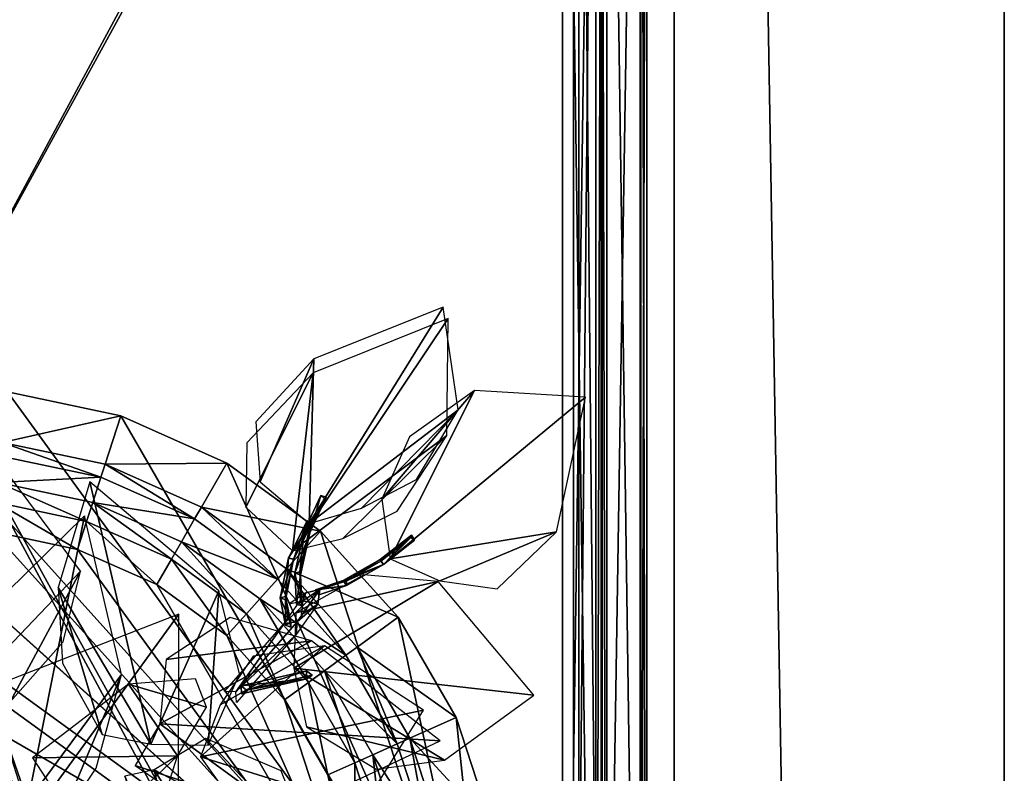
# Model space of a CAD drawing. Header units: inches. Extents: x -178 to 150, y -10 to 226.
# Tile 234 of 256: x 137 to 148, y 147 to 156. Entities that reach past the tile are written whole.
import ezdxf

# ---------------------------------------------------------------- set-up
doc = ezdxf.new("R2010")
doc.units = ezdxf.units.IN
doc.header["$MEASUREMENT"] = 0
for name, color, linetype, true_color in [('CET color DarkOliveGreen3', 7, 'Continuous', 0xbac65b), ('CET color Grey80', 7, 'Continuous', 0xcccccc), ('CET color Grey98', 7, 'Continuous', 0xfafafa), ('CET color khaki4', 7, 'Continuous', 0x8d9935), ('CET color LightSalmon2', 7, 'Continuous', 0xe8a570), ('CET color LightSalmon3', 7, 'Continuous', 0xbb8e63), ('CET color OliveDrab4', 7, 'Continuous', 0x657823)]:
    doc.layers.add(name, color=color, linetype=linetype, true_color=true_color)
doc.layers.add('CET Default', color=7, linetype='Continuous')

# ---------------------------------------------------------------- blocks, each defined once
blk = doc.blocks.new('*C36')
at = {"layer": 'CET color Grey80', "linetype": 'Continuous'}
mesh = blk.add_polyface(dxfattribs=at)
corners = [(0, 3.937), (231.362, 3.937, 108), (231.362, 3.937), (0, 3.937, 108)]
mesh.append_faces([[corners[k] for k in face] for face in [(0, 1, 2, 0)]], dxfattribs={"vtx0": -1, "vtx3": -1})
mesh.append_faces([[corners[k] for k in face] for face in [(0, 3, 1, 0)]], dxfattribs={"vtx2": -1})
mesh = blk.add_polyface(dxfattribs=at)
corners = [(0, 0, 107.961), (231.362, 3.937, 107.961), (0, 3.937, 107.961), (231.362, 0, 107.961)]
mesh.append_faces([[corners[k] for k in face] for face in [(0, 1, 2, 0)]], dxfattribs={"vtx0": -1, "vtx3": -1})
mesh.append_faces([[corners[k] for k in face] for face in [(0, 3, 1, 0)]], dxfattribs={"vtx2": -1})
mesh = blk.add_polyface(dxfattribs=at)
corners = [(0, 0), (0, 3.937), (231.362, 3.937), (231.362, 0)]
mesh.append_faces([[corners[k] for k in face] for face in [(0, 2, 3, 0)]], dxfattribs={"vtx0": -1, "vtx3": -1})
mesh.append_faces([[corners[k] for k in face] for face in [(0, 1, 2, 0)]], dxfattribs={"vtx2": -1})
at = {"layer": 'CET color Grey98', "linetype": 'Continuous'}
mesh = blk.add_polyface(dxfattribs=at)
corners = [(231.362, 0), (0, 0, 108), (0, 0), (231.362, 0, 108)]
mesh.append_faces([[corners[k] for k in face] for face in [(0, 1, 2, 0)]], dxfattribs={"vtx0": -1, "vtx3": -1})
mesh.append_faces([[corners[k] for k in face] for face in [(0, 3, 1, 0)]], dxfattribs={"vtx2": -1})
blk = doc.blocks.new('*C25')
at = {"layer": 'CET Default', "linetype": 'Continuous', "rotation": 269.9999999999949}
blk.add_blockref('*C36', (144.555, 221.755), dxfattribs=at)
blk = doc.blocks.new('*C37')
at = {"layer": 'CET color LightSalmon3', "linetype": 'Continuous'}
mesh = blk.add_polyface(dxfattribs=at)
corners = [(8.414, 14.498, 9.239), (8.414, -14.498, 9.239), (7.961, -14.14, 9.239), (7.961, 14.145, 9.239), (7.947, -14.078, 19.898), (7.947, 14.083, 19.898), (7.947, 14.083, 19.035), (7.947, -14.078, 19.035), (7.883, 14.083, 9.998), (7.883, -14.078, 9.998), (7.883, -14.078, 17.653), (7.883, 14.083, 17.653), (7.947, 14.442, 19.035), (7.883, 14.442, 9.998), (7.883, 14.083, 17.852), (7.883, -14.078, 17.852), (7.489, -14.078, 17.852), (7.489, 14.083, 17.852), (7.883, -14.078, 9.799), (7.883, 14.083, 9.799), (7.489, 14.083, 9.799), (7.489, -14.078, 9.799), (7.883, 14.442, 17.852), (7.947, -14.078, 18.875), (7.947, 14.083, 18.875), (7.682, 14.083, 18.875), (7.682, -14.078, 18.875), (7.883, 14.083, 9.239), (7.883, -14.078, 9.239), (7.619, -14.078, 9.239), (7.619, 14.083, 9.239), (8.493, 14.56, 9.239), (8.493, -14.56, 9.239), (7.883, 14.442, 9.239), (8.493, 14.56, 20.059), (8.493, -14.56, 20.059), (8.493, -14.56, 19.898), (8.493, 14.56, 19.898), (8.493, -14.56, 18.875), (8.493, 14.56, 18.875), (8.493, 14.56, 19.035), (8.493, -14.56, 19.035), (7.947, -14.078, 20.059), (7.947, 14.083, 20.059)]
mesh.append_faces([[corners[k] for k in face] for face in [(4, 5, 6, 4), (6, 7, 4, 6), (8, 9, 10, 8), (10, 11, 8, 10), (12, 6, 5, 12), (13, 8, 11, 13), (16, 17, 14, 16), (20, 21, 18, 20), (9, 8, 19, 9), (11, 10, 15, 11), (25, 26, 23, 25), (27, 28, 29, 27), (29, 30, 27, 29), (28, 27, 3, 28), (3, 27, 33, 3), (36, 37, 34, 36), (38, 39, 40, 38), (40, 41, 38, 40), (5, 4, 42, 5), (7, 6, 24, 7)]], dxfattribs={"vtx0": -1, "vtx1": -1, "vtx2": -1, "vtx3": -1})
mesh.append_faces([[corners[k] for k in face] for face in [(0, 1, 2, 0), (2, 3, 0, 2), (14, 15, 16, 14), (18, 19, 20, 18), (22, 14, 17, 22), (19, 18, 9, 19), (15, 14, 11, 15), (23, 24, 25, 23), (31, 32, 1, 31), (1, 0, 31, 1), (3, 2, 28, 3), (34, 35, 36, 34), (42, 43, 5, 42), (24, 23, 7, 24)]], dxfattribs={"vtx1": -1, "vtx2": -1})
mesh = blk.add_polyface(dxfattribs=at)
corners = [(8.493, 14.56, 18.743), (8.493, -14.56, 18.743), (8.493, -14.56, 17.984), (8.493, 14.56, 17.984), (8.423, -14.498, 20.059), (8.423, 14.498, 20.059), (8.017, 14.145, 20.059), (8.017, -14.14, 20.059), (8.493, 14.56, 19.898), (8.493, -14.56, 19.898), (8.493, -14.56, 19.035), (8.493, 14.56, 19.035), (8.493, -14.56, 9.998), (8.493, 14.56, 9.998), (8.493, 14.56, 17.653), (8.493, -14.56, 17.653), (8.493, 14.56, 9.727), (8.493, -14.56, 9.727), (8.493, -14.56, 9.311), (8.493, 14.56, 9.311), (8.493, -14.56, 9.799), (8.493, 14.56, 9.799), (8.493, 14.56, 17.852), (8.493, -14.56, 17.852), (7.947, -14.437, 18.875), (7.947, -14.078, 18.875), (7.682, -14.078, 18.875), (7.682, -14.437, 18.875), (7.883, -14.078, 9.239), (7.883, -14.437, 9.239), (7.619, -14.437, 9.239), (7.619, -14.078, 9.239), (8.493, -14.56, 20.059), (8.493, 14.56, 20.059), (7.947, 14.083, 20.059), (7.947, -14.078, 20.059), (7.947, -14.437, 20.059), (8.493, 14.56, 18.875), (8.493, -14.56, 18.875), (8.493, -14.56, 9.239), (8.493, 14.56, 9.239), (7.947, -14.078, 19.898), (7.947, -14.437, 19.898), (7.947, -14.437, 19.035), (7.947, -14.078, 19.035)]
mesh.append_faces([[corners[k] for k in face] for face in [(0, 1, 2, 0), (2, 3, 0, 2), (4, 5, 6, 4), (6, 7, 4, 6), (8, 9, 10, 8), (10, 11, 8, 10), (12, 13, 14, 12), (14, 15, 12, 14), (16, 17, 18, 16), (18, 19, 16, 18), (20, 21, 13, 20), (13, 12, 20, 13), (22, 23, 15, 22), (15, 14, 22, 15), (28, 29, 30, 28), (30, 31, 28, 30), (5, 4, 32, 5), (7, 6, 34, 7), (37, 38, 1, 37), (1, 0, 37, 1), (23, 22, 3, 23), (3, 2, 23, 3), (21, 20, 17, 21), (17, 16, 21, 17), (19, 18, 39, 19), (43, 44, 25, 43)]], dxfattribs={"vtx0": -1, "vtx1": -1, "vtx2": -1, "vtx3": -1})
mesh.append_faces([[corners[k] for k in face] for face in [(26, 27, 24, 26), (7, 35, 36, 7), (41, 42, 36, 41)]], dxfattribs={"vtx0": -1, "vtx2": -1, "vtx3": -1})
mesh.append_faces([[corners[k] for k in face] for face in [(24, 25, 26, 24), (32, 33, 5, 32), (34, 35, 7, 34), (39, 40, 19, 39), (36, 35, 41, 36)]], dxfattribs={"vtx1": -1, "vtx2": -1})
mesh.append_faces([[corners[k] for k in face] for face in [(25, 24, 43, 25)]], dxfattribs={"vtx2": -1})
mesh = blk.add_polyface(dxfattribs=at)
corners = [(7.489, 14.442, 17.852), (7.489, 14.083, 17.852), (-7.671, 14.083, 17.852), (-7.671, 14.442, 17.852), (-7.8, 14.442, 18.875), (-7.8, 14.083, 18.875), (7.682, 14.083, 18.875), (7.682, 14.442, 18.875), (7.619, 14.442, 9.239), (7.619, 14.083, 9.239), (-7.802, 14.083, 9.239), (-7.802, 14.442, 9.239), (-7.671, 14.442, 9.799), (-7.671, 14.083, 9.799), (7.489, 14.083, 9.799), (7.489, 14.442, 9.799), (-8.065, 14.083, 17.852), (-8.065, 14.442, 9.799), (-8.065, 14.442, 18.875), (-8.065, 14.083, 9.239), (-7.713, 14.231, 17.736), (-7.713, 14.309, 17.736), (-8.267, 14.309, 17.736), (-7.632, 14.231, 9.907), (-7.632, 14.231, 9.974), (-7.632, 1.257, 9.974), (-7.632, 1.257, 9.907), (-7.632, 14.309, 17.406), (-7.632, 14.231, 17.406), (-7.632, 14.231, 15.451), (-7.632, 14.309, 15.451), (-7.632, 1.257, 17.406), (-7.632, 0.431, 16.757), (-7.632, 0.497, 16.511), (-7.632, 1.257, 15.452), (-7.632, 0.431, 16.265), (-7.632, 0.252, 16.085), (-7.632, 1.257, 17.736), (-7.632, 14.231, 17.736), (-7.713, 1.257, 17.736), (-7.632, 14.309, 9.907), (-7.632, 14.309, 17.736), (-7.713, 1.257, 9.907), (-7.713, 14.231, 9.907)]
mesh.append_faces([[corners[k] for k in face] for face in [(0, 1, 2, 0), (4, 5, 6, 4), (8, 9, 10, 8), (10, 11, 8, 10), (12, 13, 14, 12), (3, 2, 16, 3), (11, 10, 19, 11), (23, 24, 25, 23), (27, 28, 29, 27), (34, 31, 33, 34), (30, 29, 24, 30), (20, 39, 37, 20), (31, 34, 29, 31), (29, 28, 31, 29), (37, 31, 28, 37), (34, 25, 24, 34), (24, 29, 34, 24), (26, 42, 43, 26)]], dxfattribs={"vtx0": -1, "vtx1": -1, "vtx2": -1, "vtx3": -1})
mesh.append_faces([[corners[k] for k in face] for face in [(2, 3, 0, 2), (6, 7, 4, 6), (14, 15, 12, 14), (13, 12, 17, 13), (5, 4, 18, 5), (20, 21, 22, 20), (25, 26, 23, 25), (29, 30, 27, 29), (31, 32, 33, 31), (34, 35, 36, 34), (34, 33, 35, 34), (24, 23, 40, 24), (28, 38, 37, 28), (20, 38, 41, 20), (43, 23, 26, 43)]], dxfattribs={"vtx0": -1, "vtx2": -1, "vtx3": -1})
mesh.append_faces([[corners[k] for k in face] for face in [(37, 38, 20, 37)]], dxfattribs={"vtx1": -1, "vtx2": -1})
mesh = blk.add_polyface(dxfattribs=at)
corners = [(-7.671, -14.078, 17.852), (-7.671, 14.083, 17.852), (7.489, 14.083, 17.852), (7.489, -14.078, 17.852), (7.682, -14.078, 18.875), (7.682, 14.083, 18.875), (-7.8, 14.083, 18.875), (-7.8, -14.078, 18.875), (-7.802, -14.078, 9.239), (-7.802, 14.083, 9.239), (7.619, 14.083, 9.239), (7.619, -14.078, 9.239), (-7.671, 14.083, 9.799), (-7.671, -14.078, 9.799), (7.489, -14.078, 9.799), (7.489, 14.083, 9.799), (-8.065, -14.078, 17.852), (-8.065, 14.083, 9.799), (-8.065, 14.083, 18.875), (-8.065, -14.078, 9.239), (-7.732, 0.252, 16.937), (-7.732, 0.006, 17.002), (-8.249, 0.006, 17.002), (-7.732, 0.431, 16.757), (-8.249, 0.252, 16.937), (-7.732, 0.497, 16.511), (-8.249, 0.431, 16.757), (-7.732, 0.431, 16.265), (-8.249, 0.497, 16.511), (-7.732, 0.252, 16.085), (-8.249, 0.431, 16.265), (-7.731, 0.006, 16.02), (-8.249, 0.252, 16.085), (-7.632, 1.257, 9.907), (-7.632, 1.257, 9.974), (-7.632, -1.271, 9.974), (-7.632, 1.257, 17.406), (-7.632, 0.252, 16.937), (-7.632, 0.431, 16.757), (-7.632, 1.257, 15.452), (-7.632, 0.252, 16.085), (-7.632, 0.006, 16.02), (-7.632, 0.006, 17.002), (-7.632, 0.497, 16.511), (-7.632, 0.431, 16.265)]
mesh.append_faces([[corners[k] for k in face] for face in [(0, 1, 2, 0), (2, 3, 0, 2), (4, 5, 6, 4), (6, 7, 4, 6), (8, 9, 10, 8), (10, 11, 8, 10), (12, 13, 14, 12), (14, 15, 12, 14), (1, 0, 16, 1), (13, 12, 17, 13), (7, 6, 18, 7), (9, 8, 19, 9), (33, 34, 35, 33)]], dxfattribs={"vtx0": -1, "vtx1": -1, "vtx2": -1, "vtx3": -1})
mesh.append_faces([[corners[k] for k in face] for face in [(20, 21, 22, 20), (23, 20, 24, 23), (25, 23, 26, 25), (27, 25, 28, 27), (29, 27, 30, 29), (31, 29, 32, 31), (36, 37, 38, 36), (39, 40, 41, 39), (21, 20, 37, 21), (20, 23, 38, 20), (23, 25, 43, 23), (25, 27, 44, 25), (27, 29, 40, 27), (29, 31, 41, 29)]], dxfattribs={"vtx0": -1, "vtx2": -1, "vtx3": -1})
mesh.append_faces([[corners[k] for k in face] for face in [(42, 37, 36, 42)]], dxfattribs={"vtx1": -1, "vtx2": -1})
mesh.append_faces([[corners[k] for k in face] for face in [(37, 42, 21, 37), (38, 37, 20, 38), (43, 38, 23, 43), (44, 43, 25, 44), (40, 44, 27, 40), (41, 40, 29, 41)]], dxfattribs={"vtx2": -1})
mesh = blk.add_polyface(dxfattribs=at)
corners = [(-7.671, -14.437, 17.852), (-7.671, -14.078, 17.852), (7.489, -14.078, 17.852), (7.489, -14.437, 17.852), (-7.8, -14.078, 18.875), (-7.8, -14.437, 18.875), (7.682, -14.437, 18.875), (-7.802, -14.437, 9.239), (-7.802, -14.078, 9.239), (7.619, -14.078, 9.239), (-7.671, -14.078, 9.799), (-7.671, -14.437, 9.799), (7.489, -14.437, 9.799), (-8.065, -14.437, 17.852), (-8.065, -14.078, 9.799), (-8.065, -14.078, 18.875), (-8.065, -14.437, 9.239), (-7.713, -14.249, 9.907), (-7.713, -14.369, 9.907), (-8.267, -14.369, 9.907), (-7.632, -14.249, 17.736), (-7.632, -14.249, 17.731), (-7.632, -8.408, 17.406), (-7.632, -1.269, 17.736), (-7.632, -1.269, 17.406), (-7.632, -14.369, 9.974), (-7.632, -14.249, 9.974), (-7.632, -14.249, 15.453), (-7.632, -14.249, 17.406), (-7.632, -1.27, 15.452), (-7.632, -0.486, 16.511), (-7.632, -0.42, 16.757), (-7.632, -0.42, 16.265), (-7.632, -14.369, 9.907), (-7.632, -14.249, 9.907), (-7.632, -1.271, 9.907), (-7.713, -1.271, 9.907), (-7.632, -14.369, 17.736), (-7.632, -1.271, 9.974), (-7.632, -14.369, 17.406), (-7.713, -1.269, 17.736), (-7.713, -14.249, 17.736)]
mesh.append_faces([[corners[k] for k in face] for face in [(23, 20, 22, 23), (20, 37, 21, 20)]])
mesh.append_faces([[corners[k] for k in face] for face in [(0, 1, 2, 0), (7, 8, 9, 7), (11, 10, 14, 11), (5, 4, 15, 5), (8, 7, 16, 8), (25, 26, 27, 25), (22, 21, 28, 22), (22, 28, 27, 22), (24, 22, 27, 24), (24, 27, 29, 24), (24, 29, 30, 24), (17, 36, 35, 17), (38, 29, 27, 38), (27, 26, 38, 27), (27, 28, 39, 27), (35, 38, 26, 35), (23, 40, 41, 23)]], dxfattribs={"vtx0": -1, "vtx1": -1, "vtx2": -1, "vtx3": -1})
mesh.append_faces([[corners[k] for k in face] for face in [(2, 3, 0, 2), (4, 5, 6, 4), (10, 11, 12, 10), (1, 0, 13, 1), (17, 18, 19, 17), (24, 30, 31, 24), (29, 32, 30, 29), (26, 25, 33, 26), (26, 34, 35, 26), (17, 34, 33, 17), (41, 20, 23, 41)]], dxfattribs={"vtx0": -1, "vtx2": -1, "vtx3": -1})
mesh.append_faces([[corners[k] for k in face] for face in [(20, 21, 22, 20)]], dxfattribs={"vtx1": -1})
mesh.append_faces([[corners[k] for k in face] for face in [(23, 22, 24, 23), (33, 34, 26, 33), (35, 34, 17, 35)]], dxfattribs={"vtx1": -1, "vtx2": -1})
blk = doc.blocks.new('*C26')
at = {"layer": 'CET Default', "linetype": 'Continuous'}
blk.add_blockref('*C37', (135.737, 151.705, 0.079), dxfattribs=at)
blk = doc.blocks.new('*C17')
at = {"layer": 'CET color LightSalmon2', "linetype": 'Continuous'}
mesh = blk.add_polyface(dxfattribs=at)
corners = [(6.467, -1.375), (-5.348, 3.886), (-4.424, 4.913), (-3.306, 5.725), (-2.043, 6.287), (-0.691, 6.575), (0.691, 6.575), (2.043, 6.287), (3.306, 5.725), (4.937, 0, 0.716), (4.829, 1.027, 0.716), (4.51, 2.008, 0.716), (3.994, 2.902, 0.716), (3.304, 3.669, 0.716), (2.469, 4.276, 0.716), (1.526, 4.696, 0.716), (0.516, 4.91, 0.716), (-0.516, 4.91, 0.716), (-1.526, 4.696, 0.716), (-2.469, 4.276, 0.716), (-3.304, 3.669, 0.716), (-3.994, 2.902, 0.716), (5.336, 2.376, 0.356), (4.726, 3.434, 0.356), (4.726, 3.434, 3.03), (5.336, 2.376, 3.03), (4.47, 3.248, 3.03), (5.048, 2.247, 3.03), (4.47, 3.248, 0.971), (5.048, 2.247, 0.971), (5.172, 1.099, 0.803), (4.83, 2.151, 0.803), (4.278, 3.108, 0.803), (4.858, 3.53, 0.281), (5.287, 0, 0.803)]
mesh.append_faces([[corners[k] for k in face] for face in [(0, 1, 2, 0), (0, 2, 3, 0), (0, 3, 4, 0), (0, 4, 5, 0), (0, 5, 6, 0), (0, 6, 7, 0), (0, 7, 8, 0), (9, 11, 12, 9), (9, 12, 13, 9), (9, 13, 14, 9), (9, 14, 15, 9), (9, 15, 16, 9), (9, 16, 17, 9), (9, 17, 18, 9), (9, 18, 19, 9), (9, 19, 20, 9), (9, 20, 21, 9), (25, 26, 27, 25)]], dxfattribs={"vtx0": -1, "vtx2": -1, "vtx3": -1})
mesh.append_faces([[corners[k] for k in face] for face in [(27, 28, 29, 27), (30, 29, 31, 30), (31, 28, 32, 31), (22, 33, 23, 22), (9, 30, 10, 9), (10, 31, 11, 10), (11, 32, 12, 11)]], dxfattribs={"vtx0": -1, "vtx3": -1})
mesh.append_faces([[corners[k] for k in face] for face in [(25, 24, 26, 25)]], dxfattribs={"vtx1": -1, "vtx2": -1})
mesh.append_faces([[corners[k] for k in face] for face in [(9, 10, 11, 9), (22, 23, 24, 22), (27, 26, 28, 27), (31, 29, 28, 31), (9, 34, 30, 9), (10, 30, 31, 10), (11, 31, 32, 11)]], dxfattribs={"vtx2": -1})
mesh = blk.add_polyface(dxfattribs=at)
corners = [(3.306, 5.725), (2.043, 6.287), (2.043, 6.287, 0.281), (3.306, 5.725, 0.281), (0.691, 6.575), (0.691, 6.575, 0.281), (1.856, 5.711, 0.281), (3.003, 5.201, 0.281), (0.628, 5.972, 0.281), (2.921, 5.059, 0.356), (1.805, 5.556, 0.356), (1.805, 5.556, 3.03), (2.921, 5.059, 3.03), (0.611, 5.809, 0.356), (0.611, 5.809, 3.03), (1.708, 5.255, 3.03), (2.763, 4.785, 3.03), (0.578, 5.495, 3.03), (1.708, 5.255, 0.971), (2.763, 4.785, 0.971), (0.578, 5.495, 0.971), (2.644, 4.579, 0.803), (1.634, 5.029, 0.803), (0.553, 5.258, 0.803), (3.304, 3.669, 0.716), (2.469, 4.276, 0.716), (1.526, 4.696, 0.716), (0.516, 4.91, 0.716)]
mesh.append_faces([[corners[k] for k in face] for face in [(9, 7, 6, 9), (9, 6, 10, 9)]])
mesh.append_faces([[corners[k] for k in face] for face in [(3, 6, 7, 3), (2, 8, 6, 2), (12, 15, 16, 12), (11, 17, 15, 11)]], dxfattribs={"vtx0": -1, "vtx2": -1, "vtx3": -1})
mesh.append_faces([[corners[k] for k in face] for face in [(0, 2, 3, 0), (1, 5, 2, 1), (9, 11, 12, 9), (10, 14, 11, 10), (16, 18, 19, 16), (15, 20, 18, 15), (21, 18, 22, 21), (22, 20, 23, 22), (10, 8, 13, 10), (24, 21, 25, 24), (25, 22, 26, 25), (26, 23, 27, 26)]], dxfattribs={"vtx0": -1, "vtx3": -1})
mesh.append_faces([[corners[k] for k in face] for face in [(3, 2, 6, 3), (2, 5, 8, 2), (12, 11, 15, 12), (11, 14, 17, 11)]], dxfattribs={"vtx1": -1, "vtx2": -1})
mesh.append_faces([[corners[k] for k in face] for face in [(0, 1, 2, 0), (1, 4, 5, 1), (9, 10, 11, 9), (10, 13, 14, 10), (16, 15, 18, 16), (15, 17, 20, 15), (21, 19, 18, 21), (22, 18, 20, 22), (10, 6, 8, 10), (25, 21, 22, 25), (26, 22, 23, 26)]], dxfattribs={"vtx2": -1})
mesh = blk.add_polyface(dxfattribs=at)
corners = [(6.467, -1.375), (-6.467, 1.375), (-6.039, 2.689), (-5.348, 3.886), (4.937, 0, 0.716), (-3.994, 2.902, 0.716), (-4.51, 2.008, 0.716), (-4.829, 1.027, 0.716), (-4.937, 0, 0.716), (-4.829, -1.027, 0.716), (-3.306, 5.725, 0.281), (-4.018, 4.463, 0.281), (-3.003, 5.201, 0.281), (-1.805, 5.556, 0.356), (-2.921, 5.059, 0.356), (-2.921, 5.059, 3.03), (-3.909, 4.341, 0.356), (-3.909, 4.341, 3.03), (-1.805, 5.556, 3.03), (-2.763, 4.785, 3.03), (-1.708, 5.255, 3.03), (-3.697, 4.106, 3.03), (-2.763, 4.785, 0.974), (-1.708, 5.255, 0.971), (-3.697, 4.106, 0.974), (-0.553, 5.258, 0.803), (-1.634, 5.029, 0.803), (-2.643, 4.578, 0.803), (-3.537, 3.929, 0.803), (0.516, 4.91, 0.716), (0.553, 5.258, 0.803), (-0.516, 4.91, 0.716), (-1.526, 4.696, 0.716), (-2.469, 4.276, 0.716), (-3.304, 3.669, 0.716)]
mesh.append_faces([[corners[k] for k in face] for face in [(25, 23, 26, 25), (26, 23, 22, 26), (26, 22, 27, 26), (27, 22, 24, 27), (27, 24, 28, 27), (14, 12, 11, 14), (14, 11, 16, 14), (32, 26, 27, 32), (32, 27, 33, 32)]])
mesh.append_faces([[corners[k] for k in face] for face in [(0, 1, 2, 0), (0, 2, 3, 0), (4, 5, 6, 4), (4, 6, 7, 4), (4, 7, 8, 4), (4, 8, 9, 4), (10, 11, 12, 10), (18, 19, 20, 18), (15, 21, 19, 15)]], dxfattribs={"vtx0": -1, "vtx2": -1, "vtx3": -1})
mesh.append_faces([[corners[k] for k in face] for face in [(14, 17, 15, 14), (20, 22, 23, 20), (19, 24, 22, 19), (29, 25, 31, 29), (31, 26, 32, 31), (33, 28, 34, 33)]], dxfattribs={"vtx0": -1, "vtx3": -1})
mesh.append_faces([[corners[k] for k in face] for face in [(18, 15, 19, 18), (15, 17, 21, 15)]], dxfattribs={"vtx1": -1, "vtx2": -1})
mesh.append_faces([[corners[k] for k in face] for face in [(13, 14, 15, 13), (14, 16, 17, 14), (20, 19, 22, 20), (19, 21, 24, 19), (29, 30, 25, 29), (31, 25, 26, 31), (33, 27, 28, 33)]], dxfattribs={"vtx2": -1})
mesh = blk.add_polyface(dxfattribs=at)
corners = [(6.039, 2.689), (5.348, 3.886), (5.348, 3.886, 0.281), (6.039, 2.689, 0.281), (4.424, 4.913), (4.424, 4.913, 0.281), (3.306, 5.725), (3.306, 5.725, 0.281), (4.858, 3.53, 0.281), (4.018, 4.463, 0.281), (3.003, 5.201, 0.281), (4.726, 3.434, 0.356), (3.909, 4.341, 0.356), (3.909, 4.341, 3.03), (4.726, 3.434, 3.03), (2.921, 5.059, 0.356), (2.921, 5.059, 3.03), (3.697, 4.106, 3.03), (4.47, 3.248, 3.03), (2.763, 4.785, 3.03), (3.697, 4.106, 0.971), (4.47, 3.248, 0.971), (2.763, 4.785, 0.971), (4.278, 3.108, 0.803), (3.538, 3.929, 0.803), (2.644, 4.579, 0.803), (3.994, 2.902, 0.716), (3.304, 3.669, 0.716)]
mesh.append_faces([[corners[k] for k in face] for face in [(2, 9, 8, 2), (5, 10, 9, 5), (14, 17, 18, 14), (13, 19, 17, 13)]], dxfattribs={"vtx0": -1, "vtx2": -1, "vtx3": -1})
mesh.append_faces([[corners[k] for k in face] for face in [(0, 2, 3, 0), (1, 5, 2, 1), (4, 7, 5, 4), (11, 13, 14, 11), (12, 16, 13, 12), (18, 20, 21, 18), (17, 22, 20, 17), (23, 20, 24, 23), (24, 22, 25, 24), (11, 9, 12, 11), (12, 10, 15, 12), (26, 24, 27, 26)]], dxfattribs={"vtx0": -1, "vtx3": -1})
mesh.append_faces([[corners[k] for k in face] for face in [(3, 2, 8, 3), (2, 5, 9, 2), (5, 7, 10, 5), (14, 13, 17, 14), (13, 16, 19, 13)]], dxfattribs={"vtx1": -1, "vtx2": -1})
mesh.append_faces([[corners[k] for k in face] for face in [(0, 1, 2, 0), (1, 4, 5, 1), (4, 6, 7, 4), (11, 12, 13, 11), (12, 15, 16, 12), (18, 17, 20, 18), (17, 19, 22, 17), (23, 21, 20, 23), (24, 20, 22, 24), (11, 8, 9, 11), (12, 9, 10, 12), (26, 23, 24, 26), (27, 24, 25, 27)]], dxfattribs={"vtx2": -1})
mesh = blk.add_polyface(dxfattribs=at)
corners = [(6.611, 0), (6.467, 1.375), (6.467, 1.375, 0.281), (6.611, 0, 0.281), (6.039, 2.689), (6.039, 2.689, 0.281), (6.467, -1.375), (3.306, 5.725), (4.424, 4.913), (5.348, 3.886), (5.874, 1.249, 0.281), (6.005, 0, 0.281), (5.486, 2.443, 0.281), (4.858, 3.53, 0.281), (5.841, 0, 0.356), (5.714, 1.215, 0.356), (5.714, 1.215, 3.03), (5.841, 0, 3.03), (5.336, 2.376, 0.356), (5.336, 2.376, 3.03), (4.726, 3.434, 3.03), (5.405, 1.149, 3.03), (5.526, 0, 3.03), (5.048, 2.247, 3.03), (5.405, 1.149, 0.971), (5.526, 0, 0.971), (5.048, 2.247, 0.971), (5.287, 0, 0.803), (5.172, 1.099, 0.803)]
mesh.append_faces([[corners[k] for k in face] for face in [(6, 7, 8, 6), (6, 8, 9, 6), (6, 9, 4, 6), (6, 4, 1, 6), (3, 10, 11, 3), (2, 12, 10, 2), (5, 13, 12, 5), (17, 21, 22, 17), (16, 23, 21, 16)]], dxfattribs={"vtx0": -1, "vtx2": -1, "vtx3": -1})
mesh.append_faces([[corners[k] for k in face] for face in [(0, 2, 3, 0), (1, 5, 2, 1), (14, 16, 17, 14), (15, 19, 16, 15), (18, 20, 19, 18), (22, 24, 25, 22), (21, 26, 24, 21), (27, 24, 28, 27), (14, 10, 15, 14), (15, 12, 18, 15)]], dxfattribs={"vtx0": -1, "vtx3": -1})
mesh.append_faces([[corners[k] for k in face] for face in [(3, 2, 10, 3), (2, 5, 12, 2), (17, 16, 21, 17), (16, 19, 23, 16)]], dxfattribs={"vtx1": -1, "vtx2": -1})
mesh.append_faces([[corners[k] for k in face] for face in [(0, 1, 2, 0), (1, 4, 5, 1), (14, 15, 16, 14), (15, 18, 19, 15), (22, 21, 24, 22), (21, 23, 26, 21), (27, 25, 24, 27), (28, 24, 26, 28), (14, 11, 10, 14), (15, 10, 12, 15), (18, 12, 13, 18)]], dxfattribs={"vtx2": -1})
blk = doc.blocks.new('*C29')
at = {"layer": 'CET Default', "linetype": 'Continuous'}
blk.add_blockref('*C17', (135.917, 144.849, 18.992), dxfattribs=at)
blk = doc.blocks.new('*C21')
at = {"layer": 'CET color DarkOliveGreen3', "linetype": 'Continuous'}
mesh = blk.add_polyface(dxfattribs=at)
corners = [(5.842, -2.386, 14.188), (5.571, -2.207, 15.926), (6.011, -2.367, 14.199), (5.421, -2.233, 15.844), (4.575, -1.714, 16.84), (5.512, -2.062, 15.852), (4.545, -1.584, 16.738), (4.454, -1.755, 16.731), (5.933, -2.216, 14.195), (5.828, -2.206, 12.717), (5.754, -2.058, 12.742), (5.663, -2.228, 12.735)]
mesh.append_faces([[corners[k] for k in face] for face in [(4, 5, 1, 4), (5, 4, 6, 5), (3, 4, 1, 3), (4, 3, 7, 4), (8, 9, 2, 8), (9, 8, 10, 9), (5, 2, 1, 5), (2, 5, 8, 2), (9, 0, 2, 9), (0, 9, 11, 0)]])
mesh.append_faces([[corners[k] for k in face] for face in [(0, 1, 2, 0), (1, 0, 3, 1)]], dxfattribs={"vtx0": -1, "vtx3": -1})
mesh = blk.add_polyface(dxfattribs=at)
corners = [(5.037, -2.465, 17.618), (4.946, -2.494, 17.633), (5.003, -2.541, 17.57), (4.627, -1.834, 16.711), (4.662, -1.757, 16.76), (4.571, -1.787, 16.775)]
mesh.append_faces([[corners[k] for k in face] for face in [(0, 1, 2, 0), (1, 3, 2, 1), (3, 1, 5, 3), (1, 4, 5, 1), (4, 1, 0, 4), (4, 3, 5, 4)]])
mesh.append_faces([[corners[k] for k in face] for face in [(3, 0, 2, 3), (0, 3, 4, 0)]], dxfattribs={"vtx0": -1, "vtx3": -1})
mesh = blk.add_polyface(dxfattribs=at)
corners = [(6.276, -1.973, 16.491), (5.793, -1.936, 16.283), (5.786, -2.002, 16.314), (6.283, -1.908, 16.46), (5.542, -2.134, 15.889), (5.827, -1.994, 16.254), (5.497, -2.082, 15.903), (6.282, -1.968, 16.419), (5.49, -2.147, 15.934), (6.766, -2.008, 16.363), (6.759, -2.074, 16.393), (6.747, -2.064, 16.325)]
mesh.append_faces([[corners[k] for k in face] for face in [(0, 1, 2, 0), (1, 0, 3, 1), (4, 1, 5, 4), (1, 4, 6, 1), (0, 5, 7, 0), (5, 0, 2, 5), (2, 4, 5, 2), (4, 2, 8, 4), (9, 10, 11, 9), (5, 3, 7, 5), (3, 5, 1, 3), (2, 6, 8, 2), (6, 2, 1, 6), (6, 4, 8, 6), (11, 3, 9, 11), (3, 11, 7, 3)]])
mesh.append_faces([[corners[k] for k in face] for face in [(9, 0, 10, 9), (0, 9, 3, 0), (0, 11, 10, 0), (11, 0, 7, 11)]], dxfattribs={"vtx0": -1, "vtx3": -1})
mesh = blk.add_polyface(dxfattribs=at)
corners = [(6.635, -2.076, 13.21), (6.125, -2.029, 13.089), (6.123, -2.097, 13.114), (6.637, -2.008, 13.185), (5.812, -2.192, 12.724), (6.154, -2.083, 13.05), (5.771, -2.142, 12.751), (6.629, -2.063, 13.139), (5.769, -2.211, 12.776), (7.098, -2.088, 13), (7.096, -2.156, 13.025), (7.073, -2.141, 12.96)]
mesh.append_faces([[corners[k] for k in face] for face in [(0, 1, 2, 0), (1, 0, 3, 1), (4, 1, 5, 4), (1, 4, 6, 1), (0, 5, 7, 0), (5, 0, 2, 5), (2, 4, 5, 2), (4, 2, 8, 4), (9, 0, 10, 9), (0, 9, 3, 0), (9, 10, 11, 9), (5, 3, 7, 5), (3, 5, 1, 3), (2, 6, 8, 2), (6, 2, 1, 6), (6, 4, 8, 6), (11, 3, 9, 11), (3, 11, 7, 3)]])
mesh.append_faces([[corners[k] for k in face] for face in [(0, 11, 10, 0), (11, 0, 7, 11)]], dxfattribs={"vtx0": -1, "vtx3": -1})
mesh = blk.add_polyface(dxfattribs=at)
corners = [(6.498, -3.022, 14.71), (6.187, -2.608, 14.609), (6.14, -2.661, 14.592), (6.545, -2.969, 14.727), (6.011, -2.367, 14.199), (6.196, -2.647, 14.548), (5.995, -2.318, 14.247), (6.528, -2.982, 14.657), (5.948, -2.37, 14.23), (6.922, -3.253, 14.552), (6.874, -3.305, 14.535), (6.891, -3.255, 14.489)]
mesh.append_faces([[corners[k] for k in face] for face in [(0, 1, 2, 0), (1, 0, 3, 1), (4, 1, 5, 4), (1, 4, 6, 1), (2, 4, 5, 2), (4, 2, 8, 4), (9, 0, 10, 9), (0, 9, 3, 0), (9, 10, 11, 9), (5, 3, 7, 5), (3, 5, 1, 3), (0, 11, 10, 0), (11, 0, 7, 11), (2, 6, 8, 2), (6, 2, 1, 6), (6, 4, 8, 6), (11, 3, 9, 11), (3, 11, 7, 3)]])
mesh.append_faces([[corners[k] for k in face] for face in [(0, 5, 7, 0), (5, 0, 2, 5)]], dxfattribs={"vtx0": -1, "vtx3": -1})
at = {"layer": 'CET color Grey98', "linetype": 'Continuous'}
mesh = blk.add_polyface(dxfattribs=at)
corners = [(5.037, -2.465, 17.618), (5.003, -2.541, 17.57), (4.946, -2.494, 17.633), (4.627, -1.834, 16.711), (4.662, -1.757, 16.76), (4.571, -1.787, 16.775)]
mesh.append_faces([[corners[k] for k in face] for face in [(0, 1, 2, 0), (2, 1, 3, 2), (3, 5, 2, 3), (2, 5, 4, 2), (4, 0, 2, 4), (4, 5, 3, 4)]])
mesh.append_faces([[corners[k] for k in face] for face in [(3, 1, 0, 3), (0, 4, 3, 0)]], dxfattribs={"vtx2": -1})
mesh = blk.add_polyface(dxfattribs=at)
corners = [(6.276, -1.973, 16.491), (5.786, -2.002, 16.314), (5.793, -1.936, 16.283), (6.283, -1.908, 16.46), (5.542, -2.134, 15.889), (5.827, -1.994, 16.254), (5.497, -2.082, 15.903), (6.282, -1.968, 16.419), (5.49, -2.147, 15.934), (6.766, -2.008, 16.363), (6.759, -2.074, 16.393), (6.747, -2.064, 16.325)]
mesh.append_faces([[corners[k] for k in face] for face in [(0, 1, 2, 0), (2, 3, 0, 2), (4, 5, 2, 4), (2, 6, 4, 2), (0, 7, 5, 0), (5, 1, 0, 5), (1, 5, 4, 1), (4, 8, 1, 4), (9, 11, 10, 9), (5, 7, 3, 5), (3, 2, 5, 3), (1, 8, 6, 1), (6, 2, 1, 6), (6, 8, 4, 6), (11, 9, 3, 11), (3, 7, 11, 3)]])
mesh.append_faces([[corners[k] for k in face] for face in [(9, 10, 0, 9), (0, 3, 9, 0), (0, 10, 11, 0), (11, 7, 0, 11)]], dxfattribs={"vtx2": -1})
mesh = blk.add_polyface(dxfattribs=at)
corners = [(6.635, -2.076, 13.21), (6.123, -2.097, 13.114), (6.125, -2.029, 13.089), (6.637, -2.008, 13.185), (5.812, -2.192, 12.724), (6.154, -2.083, 13.05), (5.771, -2.142, 12.751), (6.629, -2.063, 13.139), (5.769, -2.211, 12.776), (7.098, -2.088, 13), (7.096, -2.156, 13.025), (7.073, -2.141, 12.96)]
mesh.append_faces([[corners[k] for k in face] for face in [(0, 1, 2, 0), (2, 3, 0, 2), (4, 5, 2, 4), (2, 6, 4, 2), (0, 7, 5, 0), (5, 1, 0, 5), (1, 5, 4, 1), (4, 8, 1, 4), (9, 10, 0, 9), (0, 3, 9, 0), (9, 11, 10, 9), (5, 7, 3, 5), (3, 2, 5, 3), (1, 8, 6, 1), (6, 2, 1, 6), (6, 8, 4, 6), (11, 9, 3, 11), (3, 7, 11, 3)]])
mesh.append_faces([[corners[k] for k in face] for face in [(0, 10, 11, 0), (11, 7, 0, 11)]], dxfattribs={"vtx2": -1})
mesh = blk.add_polyface(dxfattribs=at)
corners = [(6.498, -3.022, 14.71), (6.14, -2.661, 14.592), (6.187, -2.608, 14.609), (6.545, -2.969, 14.727), (6.011, -2.367, 14.199), (6.196, -2.647, 14.548), (5.995, -2.318, 14.247), (6.528, -2.982, 14.657), (5.948, -2.37, 14.23), (6.922, -3.253, 14.552), (6.874, -3.305, 14.535), (6.891, -3.255, 14.489)]
mesh.append_faces([[corners[k] for k in face] for face in [(0, 1, 2, 0), (2, 3, 0, 2), (4, 5, 2, 4), (2, 6, 4, 2), (1, 5, 4, 1), (4, 8, 1, 4), (9, 10, 0, 9), (0, 3, 9, 0), (9, 11, 10, 9), (5, 7, 3, 5), (3, 2, 5, 3), (0, 10, 11, 0), (11, 7, 0, 11), (1, 8, 6, 1), (6, 2, 1, 6), (6, 8, 4, 6), (11, 9, 3, 11), (3, 7, 11, 3)]])
mesh.append_faces([[corners[k] for k in face] for face in [(0, 7, 5, 0), (5, 1, 0, 5)]], dxfattribs={"vtx2": -1})
at = {"layer": 'CET color khaki4', "linetype": 'Continuous'}
mesh = blk.add_polyface(dxfattribs=at)
corners = [(3.877, 2.288, 17.296), (3.538, 0.937, 17.808), (4.019, 1.593, 17.609), (3.324, 2.539, 17.235), (2.233, 0.096, 17.939), (2.03, 1.71, 18.069), (2.993, 2.887, 17.486), (2.438, 2.514, 17.902)]
mesh.append_faces([[corners[k] for k in face] for face in [(0, 1, 2, 0), (3, 1, 0, 3), (3, 4, 1, 3), (3, 5, 4, 3), (6, 5, 3, 6), (6, 7, 5, 6)]])
mesh = blk.add_polyface(dxfattribs=at)
corners = [(3.718, 2.21, 17.215), (5.296, 2.608, 16.278), (4.479, 2.762, 16.934), (3.654, 1.449, 17.097), (6.44, 1.653, 14.984), (5.485, 0.447, 16.364), (3.762, 0.853, 17.418), (4.619, 0.429, 17.134)]
mesh.append_faces([[corners[k] for k in face] for face in [(0, 1, 2, 0), (3, 1, 0, 3), (3, 4, 1, 3), (3, 5, 4, 3), (6, 5, 3, 6), (6, 7, 5, 6)]])
mesh = blk.add_polyface(dxfattribs=at)
corners = [(1.598, 1.602, 15.163), (3.905, 1.078, 15.174), (2.797, 1.789, 15.397), (1.204, 0.75, 14.903), (5.293, -0.819, 14.364), (2.887, -1.46, 15.126), (0.795, 0.073, 15.248), (1.57, -0.9, 15.422)]
mesh.append_faces([[corners[k] for k in face] for face in [(0, 1, 2, 0), (3, 1, 0, 3), (3, 4, 1, 3), (3, 5, 4, 3), (6, 5, 3, 6), (6, 7, 5, 6)]])
mesh = blk.add_polyface(dxfattribs=at)
corners = [(2.669, 1.091, 17.344), (4.46, 1.561, 17.657), (3.428, 1.702, 17.46), (2.67, 0.341, 17.527), (6.134, 0.571, 17.988), (4.421, -0.347, 18.69), (2.485, -0.08, 18.036), (3.265, -0.342, 18.6)]
mesh.append_faces([[corners[k] for k in face] for face in [(0, 1, 2, 0), (3, 1, 0, 3), (3, 4, 1, 3), (3, 5, 4, 3), (6, 5, 3, 6), (6, 7, 5, 6)]])
mesh = blk.add_polyface(dxfattribs=at)
corners = [(3.672, -0.308, 17.606), (5.228, 0.652, 17.181), (4.368, 0.371, 17.732), (3.71, -0.897, 17.107), (6.543, 0.616, 15.71), (5.686, -1.209, 16.162), (3.877, -1.562, 17.085), (4.793, -1.7, 16.716)]
mesh.append_faces([[corners[k] for k in face] for face in [(0, 1, 2, 0), (3, 1, 0, 3), (3, 4, 1, 3), (3, 5, 4, 3), (6, 5, 3, 6), (6, 7, 5, 6)]])
mesh = blk.add_polyface(dxfattribs=at)
corners = [(3.943, -1.513, 16.855), (2.955, -3.109, 16.814), (3.806, -2.48, 16.763), (3.424, -1.015, 17.14), (1.051, -3.588, 17.013), (1.656, -1.936, 18.097), (3.261, -0.699, 17.725), (2.503, -1.15, 18.19)]
mesh.append_faces([[corners[k] for k in face] for face in [(0, 1, 2, 0), (3, 1, 0, 3), (3, 4, 1, 3), (3, 5, 4, 3), (6, 5, 3, 6), (6, 7, 5, 6)]])
mesh = blk.add_polyface(dxfattribs=at)
corners = [(4.733, -0.811, 17.05), (5.396, -2.43, 17.732), (5.412, -1.42, 17.414), (3.971, -0.938, 17.06), (4.64, -4.218, 18.09), (3.311, -2.649, 18.297), (3.414, -0.783, 17.428), (3.151, -1.531, 18.032)]
mesh.append_faces([[corners[k] for k in face] for face in [(0, 1, 2, 0), (3, 1, 0, 3), (3, 4, 1, 3), (3, 5, 4, 3), (6, 5, 3, 6), (6, 7, 5, 6)]])
mesh = blk.add_polyface(dxfattribs=at)
corners = [(4.389, -2.637, 18.036), (4.118, -3.569, 17.892), (4.43, -4.329, 17.223), (5.027, -2.31, 17.748), (5.454, -5.157, 15.753), (6.469, -3.706, 16.818), (5.672, -2.162, 17.927), (6.318, -2.827, 17.559)]
mesh.append_faces([[corners[k] for k in face] for face in [(0, 1, 2, 0), (3, 0, 2, 3), (3, 2, 4, 3), (3, 4, 5, 3), (6, 3, 5, 6), (6, 5, 7, 6)]])
at = {"layer": 'CET color OliveDrab4', "linetype": 'Continuous'}
mesh = blk.add_polyface(dxfattribs=at)
corners = [(3.05, -1.213, 17.358), (2.387, -0.467, 18.84), (2.485, -1.087, 17.82), (3.659, -1.239, 17.083), (4.333, -0.454, 19.215), (3.187, 0.421, 20.215), (4.307, -1.423, 17.466), (4.599, -1.21, 18.22)]
mesh.append_faces([[corners[k] for k in face] for face in [(0, 1, 2, 0), (3, 4, 5, 3), (3, 6, 4, 3), (3, 1, 0, 3), (3, 5, 1, 3), (6, 7, 4, 6)]])
mesh = blk.add_polyface(dxfattribs=at)
corners = [(6.672, -2.474, 16.796), (7.154, -3.017, 16.941), (8.181, -3.355, 16.425), (6.375, -1.932, 16.54), (9.533, -3.009, 15.255), (8.488, -1.623, 15.511), (6.734, -1.26, 16.4), (7.478, -1.073, 16.069)]
mesh.append_faces([[corners[k] for k in face] for face in [(0, 1, 2, 0), (3, 4, 5, 3), (3, 5, 6, 3), (3, 0, 2, 3), (3, 2, 4, 3), (6, 5, 7, 6)]])
mesh = blk.add_polyface(dxfattribs=at)
corners = [(7.079, -2.596, 13.394), (7.58, -3.141, 13.402), (8.509, -3.404, 12.692), (6.741, -2.038, 13.246), (9.646, -2.916, 11.357), (8.653, -1.585, 11.92), (7.069, -1.348, 13.117), (7.747, -1.114, 12.688)]
mesh.append_faces([[corners[k] for k in face] for face in [(0, 1, 2, 0), (3, 4, 5, 3), (3, 5, 6, 3), (3, 0, 2, 3), (3, 2, 4, 3), (6, 5, 7, 6)]])
mesh = blk.add_polyface(dxfattribs=at)
corners = [(4.376, -1.573, 17.237), (5.378, -2.593, 16.166), (5.039, -1.803, 17.001), (3.718, -1.508, 17.335), (3.634, -3.533, 16.107), (4.944, -3.931, 15.009), (3.23, -2.099, 17.441), (3.154, -2.844, 17.07)]
mesh.append_faces([[corners[k] for k in face] for face in [(0, 1, 2, 0), (3, 4, 5, 3), (3, 6, 4, 3), (3, 1, 0, 3), (3, 5, 1, 3), (6, 7, 4, 6)]])
mesh = blk.add_polyface(dxfattribs=at)
corners = [(6.483, -3.72, 14.599), (6.568, -4.405, 14.332), (7.407, -4.913, 13.643), (6.583, -3.08, 14.766), (9.047, -4.831, 12.856), (8.782, -3.534, 14.008), (7.245, -2.801, 15.056), (8.048, -2.93, 14.861)]
mesh.append_faces([[corners[k] for k in face] for face in [(0, 1, 2, 0), (3, 4, 5, 3), (3, 5, 6, 3), (3, 0, 2, 3), (3, 2, 4, 3), (6, 5, 7, 6)]])
blk = doc.blocks.new('*C15')
at = {"layer": 'CET Default', "linetype": 'Continuous', "rotation": 74.9999999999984}
blk.add_blockref('*C21', (136.489, 143.871, 8.749), dxfattribs=at)

msp = doc.modelspace()

# ---------------------------------------------------------------- block references
at = {"layer": 'CET Default', "linetype": 'Continuous'}
for name in ['*C25', '*C26', '*C15', '*C29']:
    msp.add_blockref(name, (0, 0), dxfattribs=at)

doc.saveas('drawing.dxf')
